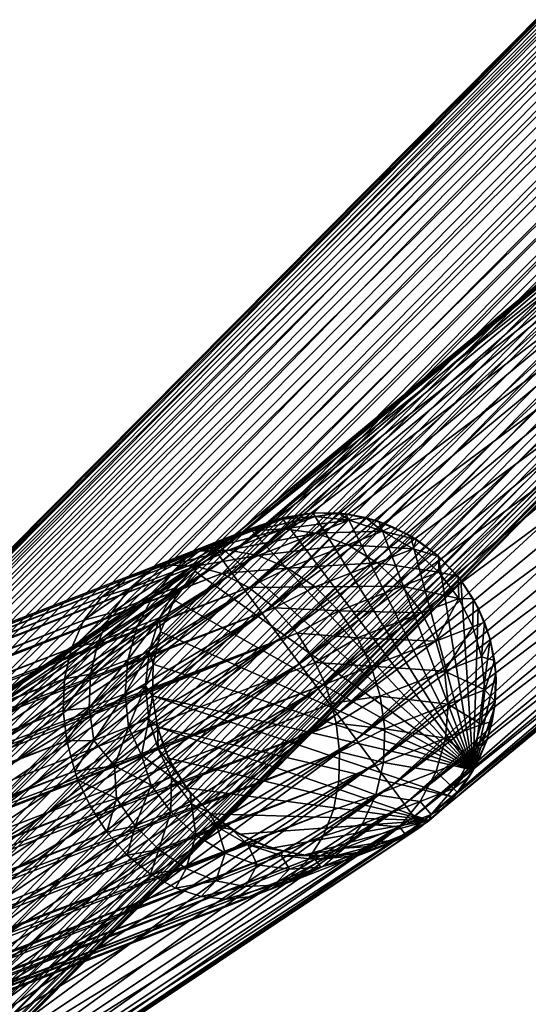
# Model space of a CAD drawing. Header units: centimetres. Extents: x -6.1 to 4.5, y -5.3 to 5.3.
# Tile 96 of 256: x 1.962 to 2.406, y -4.285 to -3.426. Entities that reach past the tile are written whole.
import ezdxf

# ---------------------------------------------------------------- set-up
doc = ezdxf.new("R2010")
doc.units = ezdxf.units.CM
doc.layers.add('834', color=7, linetype='Continuous', true_color=0x1c1cb1)

msp = doc.modelspace()

# ---------------------------------------------------------------- meshes
at = {"layer": '834', "color": 44, "true_color": 0xa58400}
mesh = msp.add_polyface(dxfattribs=at)
corners = [(3.61125, -2.45508, 3.53667), (1.7727, -4.33353, 6.70979), (3.622, -2.46918, 3.53465), (1.56426, -4.44323, 6.52399), (3.40075, -2.55732, 3.35404), (3.41357, -2.57887, 3.34885), (1.5514, -4.4216, 6.5292), (3.39095, -2.53363, 3.36224), (1.54159, -4.39781, 6.53745), (3.38512, -2.50879, 3.37342), (1.53578, -4.37287, 6.5487), (3.38388, -2.48405, 3.38723), (1.53459, -4.34804, 6.5626), (3.38743, -2.46074, 3.40298), (1.53824, -4.32466, 6.57845), (3.39545, -2.44004, 3.41981), (1.54639, -4.30393, 6.59537), (3.40721, -2.42279, 3.43679), (1.5583, -4.28669, 6.61242), (3.42171, -2.40939, 3.4531), (1.57295, -4.27335, 6.62879), (3.439, -2.39933, 3.46908), (1.61121, -4.25687, 6.66076), (3.45965, -2.39268, 3.48501), (1.5904, -4.26338, 6.64481), (1.63471, -4.25461, 6.67576), (3.48299, -2.39026, 3.50003), (1.65983, -4.2571, 6.68894), (3.50797, -2.39252, 3.51325), (1.68527, -4.26432, 6.69951), (3.53331, -2.39949, 3.52391), (1.70967, -4.27576, 6.70701), (3.55766, -2.41067, 3.53153), (3.57988, -2.42518, 3.53596), (1.73188, -4.29054, 6.71127), (3.59919, -2.44196, 3.53735), (1.75111, -4.30754, 6.71248), (1.75562, -4.31225, 6.71234), (1.7727, -4.33353, 6.70979), (3.63482, -2.49073, 3.52947), (3.622, -2.46918, 3.53465), (3.43065, -2.60015, 3.3463), (1.56426, -4.44323, 6.52399), (3.41357, -2.57887, 3.34885), (3.43638, -2.60609, 3.34615), (1.58585, -4.46921, 6.5213), (3.45568, -2.62286, 3.34755), (1.60508, -4.48622, 6.52251), (1.62729, -4.50099, 6.52677), (3.47791, -2.63738, 3.35197), (1.65169, -4.51244, 6.53427), (3.50226, -2.64855, 3.35959), (1.67713, -4.51966, 6.54484), (3.52759, -2.65552, 3.37025), (1.70225, -4.52214, 6.55802), (3.55258, -2.65779, 3.38347), (1.72575, -4.51989, 6.57302), (3.57591, -2.65536, 3.39849), (1.74656, -4.51337, 6.58897), (3.59656, -2.64871, 3.41442), (1.76401, -4.50341, 6.60499), (3.61386, -2.63865, 3.4304), (1.77866, -4.49007, 6.62136), (3.62836, -2.62525, 3.44671), (1.79057, -4.47283, 6.63841), (3.64012, -2.608, 3.46369), (1.79872, -4.45209, 6.65533), (3.64814, -2.5873, 3.48052), (1.80236, -4.42872, 6.67118), (3.65169, -2.56399, 3.49627), (1.80118, -4.40389, 6.68508), (3.65045, -2.53925, 3.51007), (1.79537, -4.37895, 6.69633), (3.64461, -2.51441, 3.52126), (1.78556, -4.35516, 6.70458)]
mesh.append_faces([[corners[k] for k in face] for face in [(0, 1, 2), (3, 4, 5), (6, 7, 4), (8, 9, 7), (10, 11, 9), (12, 13, 11), (14, 15, 13), (16, 17, 15), (18, 19, 17), (20, 21, 19), (22, 23, 24), (25, 26, 22), (27, 28, 25), (29, 30, 27), (31, 32, 29), (31, 33, 32), (34, 33, 31), (34, 35, 33), (36, 35, 34), (36, 0, 35), (37, 0, 36), (1, 0, 37), (38, 39, 40), (41, 42, 43), (44, 45, 41), (46, 47, 44), (46, 48, 47), (49, 48, 46), (49, 50, 48), (51, 50, 49), (51, 52, 50), (53, 52, 51), (53, 54, 52), (55, 54, 53), (55, 56, 54), (57, 56, 55), (57, 58, 56), (59, 58, 57), (59, 60, 58), (61, 60, 59), (61, 62, 60), (63, 62, 61), (63, 64, 62), (65, 64, 63), (65, 66, 64), (67, 66, 65), (67, 68, 66), (69, 68, 67), (69, 70, 68), (71, 70, 69), (71, 72, 70), (73, 72, 71), (73, 74, 72), (39, 74, 73), (39, 38, 74)]], dxfattribs={"color": 44})
mesh = msp.add_polyface(dxfattribs=at)
corners = [(1.5904, -4.26338, 6.64481), (3.45965, -2.39268, 3.48501), (3.439, -2.39933, 3.46908), (1.61121, -4.25687, 6.66076), (3.48299, -2.39026, 3.50003), (1.63471, -4.25461, 6.67576), (3.50797, -2.39252, 3.51325), (1.65983, -4.2571, 6.68894), (3.53331, -2.39949, 3.52391), (1.68527, -4.26432, 6.69951), (3.55766, -2.41067, 3.53153), (3.43065, -2.60015, 3.3463), (3.4604, -2.58187, 3.29686), (3.43638, -2.60609, 3.34615), (3.48931, -2.55273, 3.18281), (3.48075, -2.53543, 3.12309), (3.49292, -2.54908, 3.12309), (3.43739, -2.58031, 3.32272), (3.41357, -2.57887, 3.34885), (3.44904, -2.56855, 3.29636), (3.48322, -2.54603, 3.18166), (3.47836, -2.56377, 3.24162), (3.45187, -2.47392, 3.12309), (3.4569, -2.507, 3.18869), (3.44746, -2.47836, 3.19123), (3.46114, -2.50272, 3.12309), (3.44331, -2.52069, 3.2558), (3.43335, -2.49259, 3.26092), (3.47116, -2.53226, 3.18723), (3.47531, -2.52808, 3.12309), (3.45788, -2.54566, 3.25285), (3.42908, -2.46283, 3.2681), (3.40888, -2.51725, 3.32799), (3.40334, -2.48879, 3.33865), (3.41975, -2.54445, 3.32038), (3.43484, -2.56888, 3.31598), (3.51018, -2.56378, 3.12309), (3.48931, -2.55273, 3.18281), (3.49292, -2.54908, 3.12309), (3.4604, -2.58187, 3.29686), (3.45568, -2.62286, 3.34755), (3.43638, -2.60609, 3.34615), (3.47008, -2.59002, 3.29612), (3.47836, -2.56377, 3.24162), (3.49768, -2.56016, 3.18169), (3.49785, -2.57828, 3.23776), (3.48052, -2.59679, 3.29472), (3.50755, -2.56747, 3.17967), (3.51407, -2.56653, 3.12309), (3.5353, -2.58476, 3.18869), (3.50992, -2.57071, 3.18723), (3.52171, -2.59846, 3.2558), (3.49664, -2.5841, 3.25285), (3.49815, -2.62221, 3.32038), (3.4736, -2.60732, 3.31598), (3.52543, -2.63286, 3.32799), (3.46582, -2.51245, 0.90826), (3.45532, -2.48713, 3.12309), (3.45457, -2.48464, 0.90826), (3.46582, -2.51244, 3.12309), (3.48075, -2.53543, 3.12309), (3.48237, -2.53746, 0.90826), (3.49292, -2.54908, 3.12309), (3.50311, -2.5583, 0.90826), (3.51018, -2.56378, 3.12309), (3.52668, -2.57424, 0.90826)]
mesh.append_faces([[corners[k] for k in face] for face in [(0, 1, 2), (3, 4, 1), (5, 6, 4), (7, 8, 6), (9, 10, 8), (11, 12, 13), (14, 15, 16), (17, 11, 18), (19, 12, 17), (20, 14, 21), (19, 17, 18), (12, 19, 21), (11, 17, 12), (19, 20, 21), (19, 15, 20), (14, 20, 15), (22, 23, 24), (23, 22, 25), (24, 26, 27), (26, 24, 23), (25, 28, 23), (28, 25, 29), (23, 30, 26), (30, 23, 28), (31, 32, 33), (32, 31, 27), (27, 34, 32), (34, 27, 26), (26, 35, 34), (35, 26, 30), (36, 37, 38), (39, 40, 41), (42, 39, 43), (44, 37, 36), (42, 45, 46), (47, 44, 36), (42, 46, 40), (45, 44, 47), (45, 43, 44), (45, 42, 43), (39, 42, 40), (37, 44, 43), (48, 49, 50), (50, 51, 52), (52, 53, 54), (53, 52, 51), (51, 55, 53), (56, 57, 58), (56, 59, 57), (56, 60, 59), (61, 60, 56), (61, 62, 60), (63, 62, 61), (63, 64, 62), (65, 64, 63)]], dxfattribs={"color": 44})
mesh = msp.add_polyface(dxfattribs=at)
corners = [(1.5514, -4.4216, 6.5292), (3.40075, -2.55732, 3.35404), (1.56426, -4.44323, 6.52399), (1.54159, -4.39781, 6.53745), (3.39095, -2.53363, 3.36224), (1.53578, -4.37287, 6.5487), (3.38512, -2.50879, 3.37342), (1.53459, -4.34804, 6.5626), (3.38388, -2.48405, 3.38723), (1.53824, -4.32466, 6.57845), (3.38743, -2.46074, 3.40298), (1.54639, -4.30393, 6.59537), (3.39545, -2.44004, 3.41981), (1.5583, -4.28669, 6.61242), (3.40721, -2.42279, 3.43679), (1.57295, -4.27335, 6.62879), (3.42171, -2.40939, 3.4531), (1.5904, -4.26338, 6.64481), (3.439, -2.39933, 3.46908), (3.43065, -2.60015, 3.3463), (1.57445, -4.45666, 6.52204), (1.56426, -4.44323, 6.52399), (1.58585, -4.46921, 6.5213), (3.43638, -2.60609, 3.34615), (1.60508, -4.48622, 6.52251), (1.71407, -4.30613, 6.74284), (1.75111, -4.30754, 6.71248), (1.73188, -4.29054, 6.71127), (1.57999, -4.28051, 6.69317), (1.61121, -4.25687, 6.66076), (1.5904, -4.26338, 6.64481), (1.60584, -4.27465, 6.70777), (1.63471, -4.25461, 6.67576), (1.63388, -4.27444, 6.72075), (1.65983, -4.2571, 6.68894), (1.6624, -4.28007, 6.73124), (1.68527, -4.26432, 6.69951), (1.68963, -4.291, 6.73866), (1.70967, -4.27576, 6.70701), (1.61149, -4.32249, 6.93389), (1.59368, -4.31575, 6.86463), (1.58689, -4.32075, 6.934), (1.62419, -4.31933, 6.868), (1.63547, -4.32824, 6.93374), (1.65283, -4.32881, 6.87033), (1.65789, -4.33768, 6.93358), (1.67809, -4.3431, 6.87159), (1.67798, -4.35025, 6.9334), (1.70955, -4.34978, 6.81602), (1.69115, -4.32948, 6.80598), (1.72732, -4.33162, 6.76132), (1.66619, -4.31488, 6.80323), (1.63806, -4.30487, 6.79831), (1.60828, -4.30053, 6.79131), (1.57868, -4.30234, 6.78263), (1.56319, -4.31848, 6.86041), (1.72732, -4.33162, 6.76132), (1.75562, -4.31225, 6.71234), (1.75111, -4.30754, 6.71248), (1.75248, -4.34492, 6.74244), (1.7727, -4.33353, 6.70979)]
mesh.append_faces([[corners[k] for k in face] for face in [(0, 1, 2), (3, 4, 0), (5, 6, 3), (7, 8, 5), (9, 10, 7), (11, 12, 9), (13, 14, 11), (15, 16, 13), (17, 18, 15), (19, 20, 21), (19, 22, 20), (23, 24, 22), (25, 26, 27), (28, 29, 30), (31, 29, 28), (31, 32, 29), (33, 32, 31), (33, 34, 32), (35, 34, 33), (35, 36, 34), (37, 36, 35), (37, 38, 36), (25, 38, 37), (25, 27, 38), (39, 40, 41), (39, 42, 40), (43, 42, 39), (43, 44, 42), (45, 44, 43), (45, 46, 44), (47, 46, 45), (48, 49, 46), (50, 49, 48), (50, 25, 49), (26, 25, 50), (25, 51, 49), (51, 25, 37), (37, 52, 51), (52, 37, 35), (35, 53, 52), (53, 35, 33), (49, 44, 46), (44, 49, 51), (51, 42, 44), (42, 51, 52), (52, 40, 42), (40, 52, 53), (33, 54, 53), (54, 33, 31), (53, 55, 40), (55, 53, 54), (56, 57, 58), (57, 59, 60), (57, 56, 59)]], dxfattribs={"color": 44})
mesh = msp.add_polyface(dxfattribs=at)
corners = [(2.13473, -3.8914, 0.93556), (2.51745, -3.57116, 0.90826), (2.13323, -3.88939, 0.90826), (2.51915, -3.57301, 0.93556), (2.86347, -3.21908, 0.90826), (2.86534, -3.22074, 0.93556), (3.03706, -3.37312, 1.03381), (2.65631, -3.72227, 1.04773), (2.67449, -3.74205, 1.03381), (3.01696, -3.35529, 1.04773), (2.63742, -3.70171, 1.05576), (2.99608, -3.33676, 1.05576), (2.61895, -3.68161, 1.05826), (2.97566, -3.31864, 1.05826), (2.60048, -3.66151, 1.05576), (2.95525, -3.30052, 1.05576), (2.58159, -3.64095, 1.04773), (2.93436, -3.28199, 1.04773), (2.56341, -3.62117, 1.03381), (2.91427, -3.26416, 1.03381), (2.54718, -3.60351, 1.01433), (2.89633, -3.24824, 1.01433), (2.534, -3.58917, 0.99034), (2.88175, -3.23531, 0.99034), (2.52458, -3.57892, 0.96348), (2.87134, -3.22607, 0.96348), (2.23915, -4.03157, 1.05576), (2.22284, -4.00968, 1.05826), (2.20654, -3.98779, 1.05576), (2.18986, -3.9654, 1.04773), (2.17381, -3.94386, 1.03381), (2.15948, -3.92462, 1.01433), (2.14784, -3.909, 0.99034), (2.13952, -3.89784, 0.96348), (2.86534, -3.22074, 0.88097), (2.51745, -3.57116, 0.90826), (2.86347, -3.21908, 0.90826), (2.51915, -3.57301, 0.88097), (2.13323, -3.88939, 0.90826), (2.13473, -3.8914, 0.88097), (2.52458, -3.57892, 0.85305), (2.87134, -3.22607, 0.85305), (2.534, -3.58917, 0.82618), (2.88175, -3.23531, 0.82618), (2.54718, -3.60351, 0.8022), (2.89633, -3.24824, 0.8022), (2.56341, -3.62117, 0.78271), (2.91427, -3.26416, 0.78271), (2.58159, -3.64095, 0.7688), (2.93436, -3.28199, 0.7688), (2.60048, -3.66151, 0.76077), (2.95525, -3.30052, 0.76077), (2.61895, -3.68161, 0.75826), (2.97566, -3.31864, 0.75826), (2.63742, -3.70171, 0.76077), (2.99608, -3.33676, 0.76077), (2.65631, -3.72227, 0.7688), (3.01696, -3.35529, 0.7688), (2.67449, -3.74205, 0.78271), (3.03706, -3.37312, 0.78271), (2.69072, -3.75971, 0.8022), (2.13952, -3.89784, 0.85305), (2.14784, -3.909, 0.82618), (2.15948, -3.92462, 0.8022), (2.17381, -3.94386, 0.78271), (2.18986, -3.9654, 0.7688), (2.20654, -3.98779, 0.76077), (2.22284, -4.00968, 0.75826), (2.23915, -4.03157, 0.76077)]
mesh.append_faces([[corners[k] for k in face] for face in [(0, 1, 2), (3, 1, 0), (3, 4, 1), (5, 4, 3), (6, 7, 8), (9, 10, 7), (11, 12, 10), (13, 14, 12), (15, 16, 14), (17, 18, 16), (19, 20, 18), (20, 19, 21), (21, 22, 20), (22, 21, 23), (23, 24, 22), (24, 23, 25), (25, 3, 24), (3, 25, 5), (26, 7, 10), (27, 10, 12), (28, 12, 14), (29, 14, 16), (30, 16, 18), (31, 18, 20), (20, 32, 31), (32, 20, 22), (22, 33, 32), (33, 22, 24), (24, 0, 33), (0, 24, 3), (34, 35, 36), (37, 35, 34), (37, 38, 35), (39, 38, 37), (34, 40, 37), (40, 34, 41), (41, 42, 40), (42, 41, 43), (43, 44, 42), (44, 43, 45), (45, 46, 44), (46, 45, 47), (47, 48, 46), (49, 50, 48), (51, 52, 50), (53, 54, 52), (55, 56, 54), (57, 58, 56), (59, 60, 58), (37, 61, 39), (61, 37, 40), (40, 62, 61), (62, 40, 42), (42, 63, 62), (63, 42, 44), (44, 64, 63), (64, 44, 46), (65, 46, 48), (66, 48, 50), (67, 50, 52), (68, 52, 54)]], dxfattribs={"color": 44})
mesh = msp.add_polyface(dxfattribs=at)
corners = [(2.31096, -4.12796, 0.93556), (2.72044, -3.79206, 0.90826), (2.71875, -3.79021, 0.93556), (2.31246, -4.12997, 0.90826), (1.8682, -4.42348, 0.93556), (2.30616, -4.12152, 0.96348), (2.71332, -3.7843, 0.96348), (2.29785, -4.11036, 0.99034), (2.7039, -3.77405, 0.99034), (2.28621, -4.09474, 1.01433), (2.69072, -3.75971, 1.01433), (1.86409, -4.41658, 0.96348), (1.85697, -4.40462, 0.99035), (1.84701, -4.38788, 1.01433), (2.27188, -4.0755, 1.03381), (2.67449, -3.74205, 1.03381), (2.25583, -4.05396, 1.04773), (2.65631, -3.72227, 1.04773), (2.23915, -4.03157, 1.05576), (2.63742, -3.70171, 1.05576), (2.22284, -4.00968, 1.05826), (1.83474, -4.36727, 1.03381), (1.821, -4.34418, 1.04773), (1.80673, -4.32019, 1.05576), (1.79277, -4.29673, 1.05827), (2.61895, -3.68161, 1.05826), (2.20654, -3.98779, 1.05576), (2.60048, -3.66151, 1.05576), (2.18986, -3.9654, 1.04773), (2.58159, -3.64095, 1.04773), (2.17381, -3.94386, 1.03381), (2.56341, -3.62117, 1.03381), (2.15948, -3.92462, 1.01433), (1.77881, -4.27328, 1.05576), (1.76453, -4.24928, 1.04773), (1.75079, -4.2262, 1.03381), (1.73853, -4.20559, 1.01433), (2.31096, -4.12796, 0.88097), (2.31246, -4.12997, 0.90826), (1.86948, -4.42563, 0.90826), (2.71875, -3.79021, 0.88097), (2.72044, -3.79206, 0.90826), (2.56341, -3.62117, 0.78271), (2.18986, -3.9654, 0.7688), (2.17381, -3.94386, 0.78271), (2.58159, -3.64095, 0.7688), (2.20654, -3.98779, 0.76077), (2.60048, -3.66151, 0.76077), (2.22284, -4.00968, 0.75826), (1.75079, -4.2262, 0.78271), (2.15948, -3.92462, 0.8022), (1.76453, -4.24928, 0.7688), (1.77881, -4.27328, 0.76077), (1.79277, -4.29673, 0.75826), (2.61895, -3.68161, 0.75826), (2.23915, -4.03157, 0.76077), (2.63742, -3.70171, 0.76077), (2.25583, -4.05396, 0.7688), (2.65631, -3.72227, 0.7688), (2.27188, -4.0755, 0.78271), (2.67449, -3.74205, 0.78271), (2.28621, -4.09474, 0.8022), (2.69072, -3.75971, 0.8022), (1.80673, -4.32019, 0.76077), (1.821, -4.34418, 0.7688), (1.83474, -4.36727, 0.78271), (1.84701, -4.38788, 0.8022), (2.29785, -4.11036, 0.82618), (2.7039, -3.77405, 0.82618), (2.30616, -4.12152, 0.85305), (2.71332, -3.7843, 0.85305), (1.85697, -4.40462, 0.82618), (1.86409, -4.41658, 0.85305), (1.8682, -4.42348, 0.88097)]
mesh.append_faces([[corners[k] for k in face] for face in [(0, 1, 2), (0, 3, 1), (4, 3, 0), (2, 5, 0), (5, 2, 6), (6, 7, 5), (7, 6, 8), (8, 9, 7), (9, 8, 10), (11, 0, 5), (12, 5, 7), (13, 7, 9), (10, 14, 9), (14, 10, 15), (15, 16, 14), (16, 15, 17), (17, 18, 16), (19, 20, 18), (21, 9, 14), (22, 14, 16), (23, 16, 18), (24, 18, 20), (25, 26, 20), (27, 28, 26), (29, 30, 28), (31, 32, 30), (33, 20, 26), (34, 26, 28), (35, 28, 30), (36, 30, 32), (37, 38, 39), (40, 38, 37), (40, 41, 38), (42, 43, 44), (45, 46, 43), (47, 48, 46), (49, 50, 44), (51, 44, 43), (52, 43, 46), (53, 46, 48), (54, 55, 48), (56, 57, 55), (57, 56, 58), (58, 59, 57), (59, 58, 60), (60, 61, 59), (61, 60, 62), (63, 48, 55), (64, 55, 57), (65, 57, 59), (66, 59, 61), (62, 67, 61), (67, 62, 68), (68, 69, 67), (69, 68, 70), (70, 37, 69), (37, 70, 40), (71, 61, 67), (72, 67, 69), (73, 69, 37)]], dxfattribs={"color": 44})
mesh = msp.add_polyface(dxfattribs=at)
corners = [(2.13877, -3.9091, 3.4969), (2.19626, -3.90442, 3.45473), (2.17049, -3.89352, 3.44161), (2.16236, -3.92124, 3.51145), (2.22015, -3.92087, 3.4654), (2.1847, -3.93894, 3.52338), (2.24073, -3.94169, 3.47301), (2.20435, -3.96124, 3.53184), (2.25711, -3.96528, 3.47741), (2.22016, -3.98663, 3.53643), (2.16579, -3.86912, 3.21407), (2.19099, -3.86053, 3.12309), (2.16366, -3.87037, 3.12309), (2.19171, -3.86174, 3.21904), (2.21806, -3.85624, 3.12309), (2.22021, -3.85928, 3.22412), (2.24073, -3.85647, 3.12309), (2.24987, -3.86268, 3.22901), (2.26395, -3.86031, 3.12309), (2.27891, -3.8723, 3.23337), (2.28685, -3.86799, 3.12309), (2.26895, -3.98996, 3.47878), (2.22872, -4.00559, 3.53735), (2.30546, -3.88772, 3.23692), (2.24868, -3.88405, 3.34618), (2.27425, -3.89984, 3.35335), (2.31311, -3.94352, 3.36143), (2.29604, -3.9202, 3.35848), (2.22084, -3.87396, 3.33735), (2.19251, -3.87004, 3.32746), (2.16541, -3.87196, 3.31718), (2.14449, -3.88869, 3.42691), (2.21806, -3.85624, 3.12309), (2.24677, -3.85711, 0.90826), (2.21806, -3.85624, 0.90826), (2.24073, -3.85647, 3.12309), (2.26395, -3.86031, 3.12309), (2.27568, -3.86373, 0.90826), (2.28685, -3.86799, 3.12309), (2.07892, -3.98835, 0.90826), (2.35799, -4.08058, 0.90826), (2.07821, -4.01575, 0.90826), (2.0851, -3.95996, 0.90826), (2.09723, -3.93224, 0.90826), (2.1151, -3.90703, 0.90826), (2.13776, -3.88602, 0.90826), (2.16366, -3.87037, 0.90826), (2.19099, -3.86053, 0.90826), (2.21806, -3.85624, 0.90826), (2.24677, -3.85711, 0.90826), (2.27688, -4.01617, 3.47741), (2.23441, -4.02249, 3.53667), (2.23849, -4.03974, 3.53465), (2.26895, -3.98996, 3.47878), (2.22872, -4.00559, 3.53735), (2.16366, -3.87037, 0.90826), (2.19099, -3.86053, 3.12309), (2.19099, -3.86053, 0.90826), (2.21806, -3.85624, 0.90826), (2.21806, -3.85624, 3.12309), (2.16366, -3.87037, 3.12309)]
mesh.append_faces([[corners[k] for k in face] for face in [(0, 1, 2), (3, 4, 1), (5, 4, 3), (5, 6, 4), (7, 6, 5), (7, 8, 6), (9, 8, 7), (10, 11, 12), (13, 11, 10), (13, 14, 11), (15, 14, 13), (15, 16, 14), (17, 16, 15), (17, 18, 16), (19, 18, 17), (19, 20, 18), (21, 9, 22), (21, 8, 9), (23, 24, 25), (24, 23, 19), (26, 6, 8), (27, 4, 6), (4, 27, 25), (25, 1, 4), (1, 25, 24), (19, 28, 24), (28, 19, 17), (17, 29, 28), (29, 17, 15), (15, 30, 29), (30, 15, 13), (24, 2, 1), (2, 24, 28), (28, 31, 2), (31, 28, 29), (32, 33, 34), (35, 33, 32), (36, 33, 35), (36, 37, 33), (38, 37, 36), (39, 40, 41), (42, 40, 39), (43, 40, 42), (44, 40, 43), (45, 40, 44), (46, 40, 45), (47, 40, 46), (48, 40, 47), (49, 40, 48), (50, 51, 52), (51, 53, 54), (50, 53, 51), (55, 56, 57), (58, 56, 59), (57, 56, 58), (56, 55, 60)]], dxfattribs={"color": 44})
mesh = msp.add_polyface(dxfattribs=at)
corners = [(2.25711, -3.96528, 3.47741), (2.32517, -3.96812, 3.36235), (2.31311, -3.94352, 3.36143), (2.27891, -3.8723, 3.23337), (2.3085, -3.87942, 3.12309), (2.28685, -3.86799, 3.12309), (2.30546, -3.88772, 3.23692), (2.328, -3.89421, 3.12309), (2.32794, -3.90781, 3.23945), (2.34463, -3.91173, 3.12309), (2.34541, -3.93097, 3.24091), (2.35793, -3.93115, 3.12309), (2.35759, -3.95552, 3.24137), (2.36771, -3.95159, 3.12309), (2.26895, -3.98996, 3.47878), (2.29604, -3.9202, 3.35848), (2.27425, -3.89984, 3.35335), (2.24073, -3.94169, 3.47301), (2.28685, -3.86799, 3.12309), (2.30307, -3.87612, 0.90826), (2.27568, -3.86373, 0.90826), (2.3085, -3.87942, 3.12309), (2.32729, -3.89358, 0.90826), (2.328, -3.89421, 3.12309), (2.3471, -3.91488, 0.90826), (2.34463, -3.91173, 3.12309), (2.35793, -3.93115, 3.12309), (2.36215, -3.93903, 0.90826), (2.36771, -3.95159, 3.12309), (2.37262, -3.96651, 0.90826), (2.373, -3.96791, 3.12309), (2.37757, -3.99609, 0.90826), (2.37644, -3.98508, 3.12309), (2.37786, -4.00278, 3.12309), (2.37653, -4.02606, 0.90826), (2.37716, -4.02065, 3.12309), (2.27568, -3.86373, 0.90826), (2.35799, -4.08058, 0.90826), (2.24677, -3.85711, 0.90826), (2.30307, -3.87612, 0.90826), (2.32729, -3.89358, 0.90826), (2.3471, -3.91488, 0.90826), (2.36215, -3.93903, 0.90826), (2.37262, -3.96651, 0.90826), (2.37757, -3.99609, 0.90826), (2.33288, -3.99441, 3.36143), (2.26895, -3.98996, 3.47878), (2.27688, -4.01617, 3.47741), (2.32517, -3.96812, 3.36235), (2.35759, -3.95552, 3.24137), (2.36518, -3.98186, 3.24091), (2.36771, -3.95159, 3.12309), (2.373, -3.96791, 3.12309), (2.37644, -3.98508, 3.12309), (2.36794, -4.01074, 3.23945), (2.37786, -4.00278, 3.12309), (2.37716, -4.02065, 3.12309), (2.36491, -4.04074, 3.23692), (2.33604, -4.02313, 3.35848), (2.28073, -4.04462, 3.47301)]
mesh.append_faces([[corners[k] for k in face] for face in [(0, 1, 2), (3, 4, 5), (6, 4, 3), (6, 7, 4), (8, 7, 6), (8, 9, 7), (10, 9, 8), (10, 11, 9), (11, 12, 13), (10, 12, 11), (10, 1, 12), (2, 1, 10), (1, 0, 14), (10, 15, 2), (15, 10, 8), (8, 16, 15), (16, 8, 6), (17, 2, 15), (18, 19, 20), (21, 19, 18), (21, 22, 19), (23, 22, 21), (23, 24, 22), (25, 24, 23), (26, 24, 25), (26, 27, 24), (28, 27, 26), (28, 29, 27), (30, 29, 28), (30, 31, 29), (32, 31, 30), (33, 31, 32), (33, 34, 31), (35, 34, 33), (36, 37, 38), (39, 37, 36), (40, 37, 39), (41, 37, 40), (42, 37, 41), (43, 37, 42), (44, 37, 43), (45, 46, 47), (45, 48, 46), (45, 49, 48), (50, 49, 45), (50, 51, 49), (50, 52, 51), (50, 53, 52), (54, 53, 50), (54, 55, 53), (54, 56, 55), (57, 56, 54), (58, 57, 54), (54, 45, 58), (45, 54, 50), (58, 47, 59), (47, 58, 45)]], dxfattribs={"color": 44})
mesh = msp.add_polyface(dxfattribs=at)
corners = [(2.05225, -3.91478, 3.42851), (2.0976, -3.89561, 3.3967), (2.07721, -3.90622, 3.38176), (2.07266, -3.90555, 3.44701), (2.1198, -3.88968, 3.41163), (2.09359, -3.90171, 3.46429), (2.14449, -3.88869, 3.42691), (2.11543, -3.90274, 3.48082), (2.17049, -3.89352, 3.44161), (2.13877, -3.9091, 3.4969), (2.16236, -3.92124, 3.51145), (2.19626, -3.90442, 3.45473), (2.07228, -4.00714, 3.18869), (2.07821, -4.01574, 3.12309), (2.07504, -4.03602, 3.18723), (2.07892, -3.98834, 3.12309), (2.07531, -3.97714, 3.19123), (2.0851, -3.95996, 3.12309), (2.08448, -3.94784, 3.19477), (2.09723, -3.93224, 3.12309), (2.09941, -3.92114, 3.19913), (2.1151, -3.90703, 3.12309), (2.11899, -3.8986, 3.20403), (2.13776, -3.88601, 3.12309), (2.14168, -3.88117, 3.2091), (2.16366, -3.87037, 3.12309), (2.16579, -3.86912, 3.21407), (2.19171, -3.86174, 3.21904), (2.14084, -3.87881, 3.30714), (2.16541, -3.87196, 3.31718), (2.19251, -3.87004, 3.32746), (2.1181, -3.89034, 3.29709), (2.09681, -3.90722, 3.28681), (2.07856, -3.92924, 3.27692), (2.06483, -3.95548, 3.2681), (2.05833, -3.92217, 3.36648), (2.04241, -3.94329, 3.35178), (2.05663, -3.9844, 3.26092), (2.0543, -4.01413, 3.2558), (2.07892, -3.98834, 3.12309), (2.07821, -4.01575, 0.90826), (2.07821, -4.01574, 3.12309), (2.07892, -3.98835, 0.90826), (2.0851, -3.95996, 3.12309), (2.0851, -3.95996, 0.90826), (2.09723, -3.93224, 3.12309), (2.09723, -3.93224, 0.90826), (2.1151, -3.90703, 3.12309), (2.1151, -3.90703, 0.90826), (2.13776, -3.88601, 3.12309), (2.13776, -3.88602, 0.90826), (2.16366, -3.87037, 3.12309), (2.16366, -3.87037, 0.90826)]
mesh.append_faces([[corners[k] for k in face] for face in [(0, 1, 2), (3, 1, 0), (3, 4, 1), (5, 4, 3), (5, 6, 4), (7, 6, 5), (7, 8, 6), (9, 8, 7), (10, 11, 9), (12, 13, 14), (12, 15, 13), (16, 15, 12), (16, 17, 15), (18, 17, 16), (18, 19, 17), (20, 19, 18), (20, 21, 19), (22, 21, 20), (22, 23, 21), (24, 23, 22), (24, 25, 23), (26, 25, 24), (27, 28, 29), (28, 27, 26), (30, 4, 6), (4, 30, 29), (29, 1, 4), (1, 29, 28), (26, 31, 28), (31, 26, 24), (24, 32, 31), (32, 24, 22), (22, 33, 32), (33, 22, 20), (20, 34, 33), (34, 20, 18), (28, 2, 1), (2, 28, 31), (31, 35, 2), (35, 31, 32), (36, 32, 33), (18, 37, 34), (37, 18, 16), (38, 16, 12), (39, 40, 41), (39, 42, 40), (43, 42, 39), (43, 44, 42), (45, 44, 43), (45, 46, 44), (47, 46, 45), (47, 48, 46), (49, 48, 47), (49, 50, 48), (51, 50, 49), (51, 52, 50)]], dxfattribs={"color": 44})
mesh = msp.add_polyface(dxfattribs=at)
corners = [(1.8682, -4.42348, 0.93556), (1.86948, -4.42563, 0.90826), (2.31246, -4.12997, 0.90826), (1.39728, -4.67169, 0.93556), (1.71734, -4.16998, 0.93556), (2.13323, -3.88939, 0.90826), (1.71606, -4.16783, 0.90826), (2.13473, -3.8914, 0.93556), (2.31096, -4.12796, 0.93556), (1.86409, -4.41658, 0.96348), (2.30616, -4.12152, 0.96348), (1.85697, -4.40462, 0.99035), (2.29785, -4.11036, 0.99034), (1.84701, -4.38788, 1.01433), (2.28621, -4.09474, 1.01433), (1.83474, -4.36727, 1.03381), (2.27188, -4.0755, 1.03381), (1.821, -4.34418, 1.04773), (2.25583, -4.05396, 1.04773), (1.80673, -4.32019, 1.05576), (2.23915, -4.03157, 1.05576), (1.79277, -4.29673, 1.05827), (2.22284, -4.00968, 1.05826), (1.77881, -4.27328, 1.05576), (2.20654, -3.98779, 1.05576), (1.76453, -4.24928, 1.04773), (2.18986, -3.9654, 1.04773), (1.75079, -4.2262, 1.03381), (2.17381, -3.94386, 1.03381), (1.73853, -4.20559, 1.01433), (2.15948, -3.92462, 1.01433), (1.72856, -4.18884, 0.99035), (2.14784, -3.909, 0.99034), (1.72144, -4.17688, 0.96348), (2.13952, -3.89784, 0.96348), (1.39391, -4.66441, 0.96348), (1.38806, -4.65178, 0.99035), (1.37988, -4.63409, 1.01433), (1.36981, -4.61233, 1.03381), (1.35853, -4.58794, 1.04773), (1.3468, -4.5626, 1.05576), (1.33534, -4.53783, 1.05827), (1.32388, -4.51306, 1.05576), (1.31216, -4.48772, 1.04773), (1.8682, -4.42348, 0.88097), (1.86948, -4.42563, 0.90826), (1.39833, -4.67397, 0.90826), (2.31096, -4.12796, 0.88097), (2.13473, -3.8914, 0.88097), (1.71606, -4.16783, 0.90826), (2.13323, -3.88939, 0.90826), (1.71734, -4.16998, 0.88097), (1.72144, -4.17688, 0.85305), (2.13952, -3.89784, 0.85305), (1.72856, -4.18884, 0.82618), (2.14784, -3.909, 0.82618), (1.73853, -4.20559, 0.8022), (2.15948, -3.92462, 0.8022), (1.75079, -4.2262, 0.78271), (2.17381, -3.94386, 0.78271), (1.76453, -4.24928, 0.7688), (2.18986, -3.9654, 0.7688), (1.77881, -4.27328, 0.76077), (2.20654, -3.98779, 0.76077), (1.79277, -4.29673, 0.75826), (2.22284, -4.00968, 0.75826), (1.80673, -4.32019, 0.76077), (2.23915, -4.03157, 0.76077), (1.821, -4.34418, 0.7688), (2.25583, -4.05396, 0.7688), (1.83474, -4.36727, 0.78271), (2.27188, -4.0755, 0.78271), (1.84701, -4.38788, 0.8022), (2.28621, -4.09474, 0.8022), (1.85697, -4.40462, 0.82618), (2.29785, -4.11036, 0.82618), (1.86409, -4.41658, 0.85305), (2.30616, -4.12152, 0.85305), (1.31216, -4.48772, 0.7688), (1.32388, -4.51306, 0.76077), (1.33534, -4.53783, 0.75826), (1.3468, -4.5626, 0.76077), (1.35853, -4.58794, 0.7688), (1.36981, -4.61233, 0.78271), (1.37988, -4.63409, 0.8022), (1.38806, -4.65178, 0.82618), (1.39391, -4.66441, 0.85305), (1.39728, -4.67169, 0.88097)]
mesh.append_faces([[corners[k] for k in face] for face in [(0, 1, 2), (3, 1, 0), (4, 5, 6), (7, 5, 4), (8, 9, 0), (10, 11, 9), (12, 13, 11), (14, 15, 13), (16, 17, 15), (18, 19, 17), (20, 21, 19), (22, 23, 21), (24, 25, 23), (26, 27, 25), (28, 29, 27), (30, 31, 29), (31, 30, 32), (32, 33, 31), (33, 32, 34), (34, 4, 33), (4, 34, 7), (35, 0, 9), (36, 9, 11), (37, 11, 13), (38, 13, 15), (39, 15, 17), (40, 17, 19), (41, 19, 21), (42, 21, 23), (43, 23, 25), (44, 45, 46), (47, 45, 44), (48, 49, 50), (51, 49, 48), (48, 52, 51), (52, 48, 53), (53, 54, 52), (54, 53, 55), (55, 56, 54), (56, 55, 57), (57, 58, 56), (59, 60, 58), (61, 62, 60), (63, 64, 62), (65, 66, 64), (67, 68, 66), (69, 70, 68), (71, 72, 70), (73, 74, 72), (75, 76, 74), (77, 44, 76), (78, 58, 60), (79, 60, 62), (80, 62, 64), (81, 64, 66), (82, 66, 68), (83, 68, 70), (84, 70, 72), (85, 72, 74), (86, 74, 76), (87, 76, 44)]], dxfattribs={"color": 44})
mesh = msp.add_polyface(dxfattribs=at)
corners = [(-0.44721, -4.98118, 6.5292), (2.00346, -4.05517, 3.34885), (-0.44426, -5.00617, 6.52399), (2.23849, -4.03974, 3.53465), (-0.21618, -4.96434, 6.71234), (-0.20924, -4.99073, 6.70979), (2.22872, -4.00559, 3.53735), (-0.21838, -4.95821, 6.71248), (-0.22903, -4.93486, 6.71127), (2.20435, -3.96124, 3.53184), (-0.24331, -4.91232, 6.70701), (-0.26095, -4.89194, 6.69951), (2.1847, -3.93894, 3.52338), (-0.28125, -4.875, 6.68894), (2.16236, -3.92124, 3.51145), (-0.3032, -4.86251, 6.67576), (2.13877, -3.9091, 3.4969), (-0.32558, -4.85501, 6.66076), (2.11543, -3.90274, 3.48082), (-0.34724, -4.8525, 6.64481), (2.09359, -3.90171, 3.46429), (-0.36724, -4.85451, 6.62879), (2.07266, -3.90555, 3.44701), (-0.38605, -4.86074, 6.61242), (2.05225, -3.91478, 3.42851), (-0.40394, -4.87165, 6.59537), (2.03375, -3.92969, 3.40978), (-0.41981, -4.88727, 6.57845), (2.01851, -3.94985, 3.39199), (-0.43265, -4.90714, 6.5626), (2.00763, -3.97416, 3.37632), (-0.44167, -4.93031, 6.5487), (2.00163, -4.00098, 3.36367), (-0.4465, -4.95546, 6.53745), (2.00044, -4.02852, 3.3545), (2.01041, -4.08156, 3.3463), (-0.44426, -5.00617, 6.52399), (2.00346, -4.05517, 3.34885), (-0.44042, -5.02258, 6.52204), (-0.43512, -5.03869, 6.5213), (2.01323, -4.08932, 3.34615), (-0.42593, -5.05927, 6.52221), (2.02404, -4.11249, 3.34755), (-0.41012, -5.08466, 6.5268), (2.03844, -4.13479, 3.35197), (-0.39048, -5.10696, 6.53526), (2.05614, -4.15491, 3.35959), (2.07645, -4.17158, 3.37025), (-0.36813, -5.12466, 6.54719), (2.09835, -4.18381, 3.38347), (-0.34454, -5.1368, 6.56174), (2.12066, -4.19108, 3.39849), (-0.3212, -5.14317, 6.57782), (2.14223, -4.1934, 3.41442), (-0.29937, -5.1442, 6.59435), (2.16212, -4.19125, 3.4304), (-0.27844, -5.14036, 6.61163), (2.18082, -4.18491, 3.44671), (-0.25803, -5.13112, 6.63013), (2.19858, -4.17393, 3.46369), (-0.23952, -5.11622, 6.64886), (2.21432, -4.15828, 3.48052), (-0.22429, -5.09605, 6.66665), (2.22705, -4.13843, 3.49627), (-0.2134, -5.07174, 6.68232), (2.23598, -4.11533, 3.51007), (-0.20741, -5.04492, 6.69497), (2.24075, -4.09026, 3.52126), (-0.20621, -5.01738, 6.70414), (2.24144, -4.06464, 3.52947), (-0.20924, -4.99073, 6.70979), (-0.20741, -5.04492, 6.69497), (-0.23696, -5.0787, 6.71918), (-0.2134, -5.07174, 6.68232), (-0.20621, -5.01738, 6.70414), (-0.23017, -5.05057, 6.73002), (-0.22875, -5.02137, 6.73784), (-0.20924, -4.99073, 6.70979), (-0.23234, -4.99291, 6.74244), (-0.21618, -4.96434, 6.71234)]
mesh.append_faces([[corners[k] for k in face] for face in [(0, 1, 2), (3, 4, 5), (6, 7, 4), (6, 8, 7), (9, 10, 8), (9, 11, 10), (12, 13, 11), (14, 15, 13), (16, 17, 15), (18, 19, 17), (20, 21, 19), (22, 21, 20), (22, 23, 21), (24, 23, 22), (24, 25, 23), (26, 25, 24), (26, 27, 25), (28, 27, 26), (28, 29, 27), (30, 29, 28), (30, 31, 29), (32, 31, 30), (32, 33, 31), (34, 33, 32), (34, 0, 33), (1, 0, 34), (35, 36, 37), (35, 38, 36), (35, 39, 38), (40, 39, 35), (40, 41, 39), (42, 41, 40), (42, 43, 41), (44, 43, 42), (44, 45, 43), (46, 45, 44), (47, 45, 46), (47, 48, 45), (49, 48, 47), (49, 50, 48), (51, 52, 50), (53, 54, 52), (55, 56, 54), (57, 58, 56), (59, 60, 58), (61, 62, 60), (63, 64, 62), (65, 66, 64), (67, 68, 66), (69, 70, 68), (71, 72, 73), (74, 75, 71), (74, 76, 75), (77, 76, 74), (77, 78, 76), (79, 78, 77)]], dxfattribs={"color": 44})
mesh = msp.add_polyface(dxfattribs=at)
corners = [(2.23441, -4.02249, 3.53667), (-0.21618, -4.96434, 6.71234), (2.23849, -4.03974, 3.53465), (2.22872, -4.00559, 3.53735), (2.22016, -3.98663, 3.53643), (-0.22903, -4.93486, 6.71127), (2.20435, -3.96124, 3.53184), (2.1847, -3.93894, 3.52338), (-0.26095, -4.89194, 6.69951), (2.16236, -3.92124, 3.51145), (-0.28125, -4.875, 6.68894), (2.13877, -3.9091, 3.4969), (-0.3032, -4.86251, 6.67576), (2.11543, -3.90274, 3.48082), (-0.32558, -4.85501, 6.66076), (2.09359, -3.90171, 3.46429), (-0.34724, -4.8525, 6.64481), (-0.20924, -4.99073, 6.70979), (2.24144, -4.06464, 3.52947), (2.23849, -4.03974, 3.53465), (2.12066, -4.19108, 3.39849), (-0.34454, -5.1368, 6.56174), (2.09835, -4.18381, 3.38347), (2.14223, -4.1934, 3.41442), (-0.3212, -5.14317, 6.57782), (2.16212, -4.19125, 3.4304), (-0.29937, -5.1442, 6.59435), (2.18082, -4.18491, 3.44671), (-0.27844, -5.14036, 6.61163), (2.19858, -4.17393, 3.46369), (-0.25803, -5.13112, 6.63013), (2.21432, -4.15828, 3.48052), (-0.23952, -5.11622, 6.64886), (2.22705, -4.13843, 3.49627), (-0.22429, -5.09605, 6.66665), (2.23598, -4.11533, 3.51007), (-0.2134, -5.07174, 6.68232), (2.24075, -4.09026, 3.52126), (-0.20741, -5.04492, 6.69497), (-0.20621, -5.01738, 6.70414), (2.03076, -3.96872, 3.33865), (2.00163, -4.00098, 3.36367), (2.00763, -3.97416, 3.37632), (2.02424, -3.99698, 3.32799), (2.00044, -4.02852, 3.3545), (2.02311, -4.02624, 3.32038), (2.00346, -4.05517, 3.34885), (2.02696, -4.0547, 3.31598), (2.01041, -4.08156, 3.3463), (2.04241, -3.94329, 3.35178), (2.01851, -3.94985, 3.39199), (2.05833, -3.92217, 3.36648), (2.03375, -3.92969, 3.40978), (2.07721, -3.90622, 3.38176), (2.05225, -3.91478, 3.42851), (2.04502, -4.07697, 3.29686), (2.01323, -4.08932, 3.34615), (2.05745, -4.04285, 3.25285), (2.06879, -4.06773, 3.24162), (2.09681, -3.90722, 3.28681), (2.07856, -3.92924, 3.27692), (2.06483, -3.95548, 3.2681), (2.07531, -3.97714, 3.19123), (2.0543, -4.01413, 3.2558), (2.05663, -3.9844, 3.26092), (2.07228, -4.00714, 3.18869), (2.01323, -4.08932, 3.34615), (2.04673, -4.10558, 3.31598), (2.02404, -4.11249, 3.34755), (2.03844, -4.13479, 3.35197), (2.06311, -4.12917, 3.32038), (2.05614, -4.15491, 3.35959), (2.07722, -4.09374, 3.25285), (2.04502, -4.07697, 3.29686), (2.06879, -4.06773, 3.24162)]
mesh.append_faces([[corners[k] for k in face] for face in [(0, 1, 2), (3, 1, 0), (4, 5, 3), (6, 5, 4), (7, 8, 6), (9, 10, 7), (11, 12, 9), (13, 14, 11), (15, 16, 13), (17, 18, 19), (20, 21, 22), (23, 24, 20), (25, 26, 23), (27, 28, 25), (29, 30, 27), (31, 32, 29), (33, 34, 31), (35, 36, 33), (37, 38, 35), (18, 39, 37), (40, 41, 42), (43, 41, 40), (43, 44, 41), (45, 44, 43), (45, 46, 44), (47, 46, 45), (47, 48, 46), (42, 49, 40), (50, 49, 42), (50, 51, 49), (52, 51, 50), (52, 53, 51), (54, 53, 52), (48, 55, 56), (47, 55, 48), (57, 55, 47), (57, 58, 55), (59, 49, 51), (60, 40, 49), (40, 60, 61), (62, 63, 64), (65, 57, 63), (61, 43, 40), (43, 61, 64), (64, 45, 43), (45, 64, 63), (63, 47, 45), (47, 63, 57), (66, 67, 68), (69, 70, 71), (69, 67, 70), (68, 67, 69), (72, 73, 74), (67, 73, 72), (67, 66, 73), (72, 70, 67)]], dxfattribs={"color": 44})
mesh = msp.add_polyface(dxfattribs=at)
corners = [(2.37435, -4.03831, 3.12309), (2.37653, -4.02606, 0.90826), (2.37716, -4.02065, 3.12309), (2.36974, -4.05468, 0.90826), (2.3695, -4.05539, 3.12309), (2.35799, -4.08058, 0.90826), (2.36277, -4.07156, 3.12309), (2.35439, -4.08652, 3.12309), (2.34113, -4.10429, 0.90826), (2.34436, -4.10044, 3.12309), (2.33255, -4.11337, 3.12309), (2.3194, -4.12477, 0.90826), (2.31912, -4.12498, 3.12309), (2.29386, -4.14063, 0.90826), (2.3043, -4.13499, 3.12309), (2.2884, -4.14317, 3.12309), (2.26606, -4.15098, 0.90826), (2.27176, -4.14936, 3.12309), (2.35799, -4.08058, 0.90826), (2.37653, -4.02606, 0.90826), (2.36974, -4.05468, 0.90826), (2.23772, -4.15559, 0.90826), (2.29386, -4.14063, 0.90826), (2.26606, -4.15098, 0.90826), (2.21032, -4.15488, 0.90826), (2.3194, -4.12477, 0.90826), (2.37757, -3.99609, 0.90826), (2.28073, -4.04462, 3.47301), (2.24144, -4.06464, 3.52947), (2.2796, -4.07389, 3.4654), (2.36491, -4.04074, 3.23692), (2.37435, -4.03831, 3.12309), (2.37716, -4.02065, 3.12309), (2.35574, -4.07003, 3.23337), (2.3695, -4.05539, 3.12309), (2.36277, -4.07156, 3.12309), (2.34081, -4.09674, 3.22901), (2.35439, -4.08652, 3.12309), (2.34436, -4.10044, 3.12309), (2.32122, -4.11928, 3.22412), (2.33255, -4.11337, 3.12309), (2.31912, -4.12498, 3.12309), (2.29854, -4.1367, 3.21904), (2.3043, -4.13499, 3.12309), (2.27443, -4.14876, 3.21407), (2.2884, -4.14317, 3.12309), (2.27176, -4.14936, 3.12309), (2.27224, -4.14692, 3.31718), (2.24949, -4.15845, 3.30714), (2.29353, -4.13004, 3.32746), (2.31177, -4.10802, 3.33735), (2.3255, -4.08178, 3.34618), (2.24551, -4.1487, 3.42691), (2.26143, -4.12758, 3.44161), (2.27308, -4.10215, 3.45473), (2.3337, -4.05286, 3.35335), (2.33604, -4.02313, 3.35848)]
mesh.append_faces([[corners[k] for k in face] for face in [(0, 1, 2), (0, 3, 1), (4, 3, 0), (4, 5, 3), (6, 5, 4), (7, 5, 6), (7, 8, 5), (9, 8, 7), (10, 8, 9), (10, 11, 8), (12, 11, 10), (12, 13, 11), (14, 13, 12), (15, 13, 14), (15, 16, 13), (17, 16, 15), (18, 19, 20), (21, 22, 23), (24, 25, 22), (19, 18, 26), (27, 28, 29), (30, 31, 32), (33, 31, 30), (33, 34, 31), (33, 35, 34), (36, 35, 33), (36, 37, 35), (36, 38, 37), (39, 38, 36), (39, 40, 38), (39, 41, 40), (42, 41, 39), (42, 43, 41), (44, 43, 42), (44, 45, 43), (44, 46, 45), (44, 47, 48), (47, 44, 42), (42, 49, 47), (49, 42, 39), (39, 50, 49), (50, 39, 36), (36, 51, 50), (51, 36, 33), (52, 47, 49), (49, 53, 52), (53, 49, 50), (50, 54, 53), (54, 50, 51), (33, 55, 51), (55, 33, 30), (30, 56, 55), (51, 29, 54), (29, 51, 55), (55, 27, 29), (27, 55, 56)]], dxfattribs={"color": 44})
mesh = msp.add_polyface(dxfattribs=at)
corners = [(2.07504, -4.03602, 3.18723), (2.06879, -4.06773, 3.24162), (2.05745, -4.04285, 3.25285), (2.08329, -4.0621, 3.18281), (2.0825, -4.04282, 3.12309), (2.08807, -4.06024, 3.12309), (2.07821, -4.01574, 3.12309), (2.07228, -4.00714, 3.18869), (2.0825, -4.04282, 0.90826), (2.3194, -4.12477, 0.90826), (2.09234, -4.07015, 0.90826), (2.07821, -4.01575, 0.90826), (2.34113, -4.10429, 0.90826), (2.14223, -4.1934, 3.41442), (2.18404, -4.18119, 3.38176), (2.16212, -4.19125, 3.4304), (2.15935, -4.18217, 3.36648), (2.12066, -4.19108, 3.39849), (2.13335, -4.17734, 3.35178), (2.09835, -4.18381, 3.38347), (2.10758, -4.16645, 3.33865), (2.07645, -4.17158, 3.37025), (2.08369, -4.15, 3.32799), (2.05614, -4.15491, 3.35959), (2.06311, -4.12917, 3.32038), (2.16131, -4.14558, 3.19477), (2.14728, -4.13242, 3.12309), (2.16893, -4.14384, 3.12309), (2.13476, -4.13016, 3.19123), (2.12778, -4.11762, 3.12309), (2.11227, -4.11007, 3.18869), (2.11115, -4.10011, 3.12309), (2.09481, -4.08691, 3.18723), (2.09785, -4.08069, 3.12309), (2.08329, -4.0621, 3.18281), (2.08807, -4.06024, 3.12309), (2.06879, -4.06773, 3.24162), (2.07722, -4.09374, 3.25285), (2.09429, -4.11706, 3.2558), (2.11608, -4.13741, 3.26092), (2.14165, -4.15321, 3.2681), (2.1695, -4.1633, 3.27692), (2.14728, -4.13242, 3.12309), (2.15421, -4.13657, 0.90826), (2.16893, -4.14384, 3.12309), (2.129, -4.11871, 0.90826), (2.12778, -4.11762, 3.12309), (2.10799, -4.09605, 0.90826), (2.11115, -4.10011, 3.12309), (2.09785, -4.08069, 3.12309), (2.09234, -4.07015, 0.90826), (2.08807, -4.06024, 3.12309), (2.0825, -4.04282, 0.90826), (2.0825, -4.04282, 3.12309), (2.07821, -4.01574, 3.12309), (2.07821, -4.01575, 0.90826)]
mesh.append_faces([[corners[k] for k in face] for face in [(0, 1, 2), (0, 3, 1), (3, 4, 5), (0, 4, 3), (0, 6, 4), (2, 7, 0), (8, 9, 10), (11, 12, 8), (13, 14, 15), (13, 16, 14), (17, 16, 13), (17, 18, 16), (19, 18, 17), (19, 20, 18), (21, 20, 19), (21, 22, 20), (23, 22, 21), (23, 24, 22), (25, 26, 27), (28, 26, 25), (28, 29, 26), (30, 29, 28), (30, 31, 29), (32, 31, 30), (32, 33, 31), (33, 34, 35), (32, 34, 33), (32, 36, 34), (37, 36, 32), (32, 38, 37), (38, 32, 30), (30, 39, 38), (39, 30, 28), (28, 40, 39), (40, 28, 25), (24, 37, 38), (38, 22, 24), (22, 38, 39), (39, 20, 22), (20, 39, 40), (25, 41, 40), (40, 18, 20), (18, 40, 41), (41, 16, 18), (42, 43, 44), (42, 45, 43), (46, 45, 42), (46, 47, 45), (48, 47, 46), (49, 47, 48), (49, 50, 47), (51, 50, 49), (51, 52, 50), (53, 52, 51), (54, 52, 53), (54, 55, 52)]], dxfattribs={"color": 44})
mesh = msp.add_polyface(dxfattribs=at)
corners = [(2.23772, -4.15559, 0.90826), (2.25474, -4.15349, 3.12309), (2.23772, -4.15559, 3.12309), (2.26606, -4.15098, 0.90826), (2.27176, -4.14936, 3.12309), (2.21032, -4.15488, 0.90826), (2.29386, -4.14063, 0.90826), (2.23772, -4.15559, 0.90826), (2.18193, -4.1487, 0.90826), (2.3194, -4.12477, 0.90826), (2.15421, -4.13657, 0.90826), (2.129, -4.11871, 0.90826), (2.10799, -4.09605, 0.90826), (2.09234, -4.07015, 0.90826), (2.0825, -4.04282, 0.90826), (2.34113, -4.10429, 0.90826), (2.07821, -4.01575, 0.90826), (2.35799, -4.08058, 0.90826), (2.2796, -4.07389, 3.4654), (2.24144, -4.06464, 3.52947), (2.24075, -4.09026, 3.52126), (2.28073, -4.04462, 3.47301), (2.23849, -4.03974, 3.53465), (2.27688, -4.01617, 3.47741), (2.27308, -4.10215, 3.45473), (2.23598, -4.11533, 3.51007), (2.22705, -4.13843, 3.49627), (2.26143, -4.12758, 3.44161), (2.21432, -4.15828, 3.48052), (2.24551, -4.1487, 3.42691), (2.19858, -4.17393, 3.46369), (2.22663, -4.16464, 3.41163), (2.18082, -4.18491, 3.44671), (2.20624, -4.17525, 3.3967), (2.16212, -4.19125, 3.4304), (2.18404, -4.18119, 3.38176), (2.24851, -4.15614, 3.2091), (2.27176, -4.14936, 3.12309), (2.27443, -4.14876, 3.21407), (2.25474, -4.15349, 3.12309), (2.22001, -4.1586, 3.20403), (2.23772, -4.15559, 3.12309), (2.21505, -4.15537, 3.12309), (2.19034, -4.1552, 3.19913), (2.19183, -4.15152, 3.12309), (2.16131, -4.14558, 3.19477), (2.16893, -4.14384, 3.12309), (2.1695, -4.1633, 3.27692), (2.19782, -4.16722, 3.28681), (2.22493, -4.1653, 3.29709), (2.24949, -4.15845, 3.30714), (2.15935, -4.18217, 3.36648), (2.27224, -4.14692, 3.31718), (2.23772, -4.15559, 3.12309), (2.21032, -4.15488, 0.90826), (2.23772, -4.15559, 0.90826), (2.21505, -4.15537, 3.12309), (2.19183, -4.15152, 3.12309), (2.18193, -4.1487, 0.90826), (2.16893, -4.14384, 3.12309), (2.15421, -4.13657, 0.90826)]
mesh.append_faces([[corners[k] for k in face] for face in [(0, 1, 2), (1, 3, 4), (1, 0, 3), (5, 6, 7), (8, 9, 5), (10, 9, 8), (11, 9, 10), (12, 9, 11), (13, 9, 12), (14, 15, 9), (16, 17, 15), (18, 19, 20), (21, 22, 19), (23, 22, 21), (20, 24, 18), (25, 24, 20), (26, 24, 25), (26, 27, 24), (28, 27, 26), (28, 29, 27), (30, 29, 28), (30, 31, 29), (32, 31, 30), (32, 33, 31), (34, 33, 32), (34, 35, 33), (36, 37, 38), (36, 39, 37), (40, 39, 36), (40, 41, 39), (40, 42, 41), (43, 42, 40), (43, 44, 42), (45, 44, 43), (45, 46, 44), (47, 45, 43), (43, 48, 47), (48, 43, 40), (40, 49, 48), (49, 40, 36), (36, 50, 49), (50, 36, 38), (51, 47, 48), (48, 35, 51), (35, 48, 49), (49, 33, 35), (33, 49, 50), (50, 31, 33), (31, 50, 52), (52, 29, 31), (53, 54, 55), (56, 54, 53), (57, 54, 56), (57, 58, 54), (59, 58, 57), (59, 60, 58)]], dxfattribs={"color": 44})

doc.saveas('drawing.dxf')
